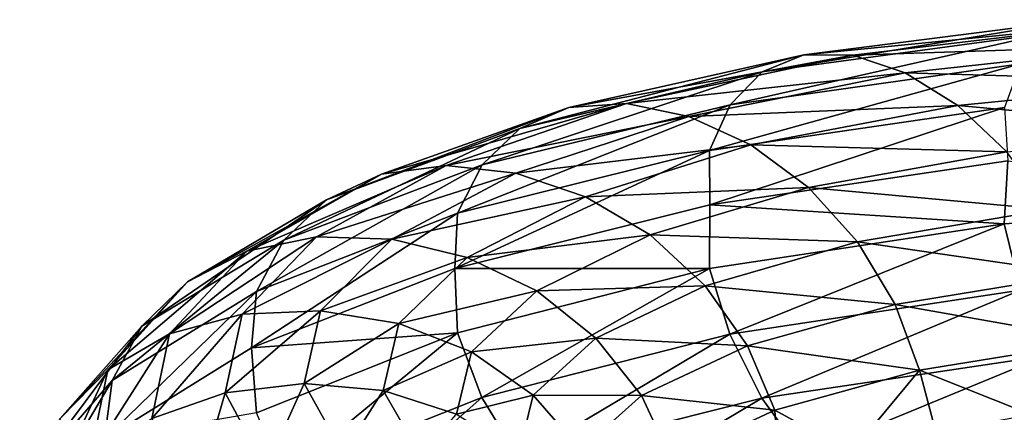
# Model space of a CAD drawing. Header units: metres. Extents: x -109 to 109, y -452 to 89.
# Tile 201 of 256: x -18.8 to -9.92, y -280.48 to -276.94. Entities that reach past the tile are written whole.
import ezdxf

# ---------------------------------------------------------------- set-up
doc = ezdxf.new("R2010")
doc.units = ezdxf.units.M
doc.layers.add('solid_K244270000C71_000', color=7, linetype='CONTINUOUS')
doc.layers.add('solid_k244270000c71_000_02', color=7, linetype='CONTINUOUS')

msp = doc.modelspace()

# ---------------------------------------------------------------- linework, layer by layer
at = {"layer": 'solid_K244270000C71_000'}
for points in [[(-14.289176, -277.921234, 843.512451), (-14.630658, -278.248779, 843.061401), (-16.418741, -278.927032, 845.766174)], [(-16.035524, -278.56488, 846.161316), (-14.289176, -277.921234, 843.512451), (-16.418741, -278.927032, 845.766174)], [(-14.954208, -278.25293, 846.943237), (-15.538469, -278.332245, 846.562317), (-16.75338, -279.026276, 849.375488)], [(-16.123436, -278.898224, 849.660339), (-14.954208, -278.25293, 846.943237), (-16.75338, -279.026276, 849.375488)], [(-14.630658, -278.248779, 843.061401), (-14.850382, -278.684387, 842.663757), (-16.665318, -279.388702, 845.403442)], [(-16.418741, -278.927032, 845.766174), (-14.630658, -278.248779, 843.061401), (-16.665318, -279.388702, 845.403442)], [(-15.538469, -278.332245, 846.562317), (-16.035524, -278.56488, 846.161316), (-17.289299, -279.303284, 849.05542)], [(-16.75338, -279.026276, 849.375488), (-15.538469, -278.332245, 846.562317), (-17.289299, -279.303284, 849.05542)], [(-16.035524, -278.56488, 846.161316), (-16.418741, -278.927032, 845.766174), (-17.702477, -279.703033, 848.721741)], [(-17.289299, -279.303284, 849.05542), (-16.035524, -278.56488, 846.161316), (-17.702477, -279.703033, 848.721741)], [(-14.850382, -278.684387, 842.663757), (-14.875283, -279.183777, 842.283875), (-16.710823, -279.899414, 845.02417)], [(-16.665318, -279.388702, 845.403442), (-14.850382, -278.684387, 842.663757), (-16.710823, -279.899414, 845.02417)], [(-16.123436, -278.898224, 849.660339), (-16.75338, -279.026276, 849.375488), (-17.450806, -279.773376, 852.3479)], [(-16.79464, -279.59433, 852.530701), (-16.123436, -278.898224, 849.660339), (-17.450806, -279.773376, 852.3479)], [(-15.444574, -278.919495, 849.894165), (-16.123436, -278.898224, 849.660339), (-16.79464, -279.59433, 852.530701)], [(-16.418741, -278.927032, 845.766174), (-16.665318, -279.388702, 845.403442), (-17.968332, -280.193054, 848.3974)], [(-17.702477, -279.703033, 848.721741), (-16.418741, -278.927032, 845.766174), (-17.968332, -280.193054, 848.3974)], [(-16.087517, -279.563446, 852.65387), (-15.444574, -278.919495, 849.894165), (-16.79464, -279.59433, 852.530701)], [(-16.75338, -279.026276, 849.375488), (-17.289299, -279.303284, 849.05542), (-18.009035, -280.096893, 852.11377)], [(-17.450806, -279.773376, 852.3479), (-16.75338, -279.026276, 849.375488), (-18.009035, -280.096893, 852.11377)], [(-17.289299, -279.303284, 849.05542), (-17.702477, -279.703033, 848.721741), (-18.439413, -280.536041, 851.845337)], [(-18.009035, -280.096893, 852.11377), (-17.289299, -279.303284, 849.05542), (-18.439413, -280.536041, 851.845337)], [(-16.665318, -279.388702, 845.403442), (-16.710823, -279.899414, 845.02417), (-18.038942, -280.721527, 848.03656)], [(-17.968332, -280.193054, 848.3974), (-16.665318, -279.388702, 845.403442), (-18.038942, -280.721527, 848.03656)], [(-16.79464, -279.59433, 852.530701), (-17.450806, -279.773376, 852.3479), (-17.610949, -280.534058, 855.395874)], [(-16.948759, -280.303345, 855.473755), (-16.79464, -279.59433, 852.530701), (-17.610949, -280.534058, 855.395874)], [(-16.087517, -279.563446, 852.65387), (-16.79464, -279.59433, 852.530701), (-16.948759, -280.303345, 855.473755)], [(-16.235147, -280.219604, 855.483215), (-16.087517, -279.563446, 852.65387), (-16.948759, -280.303345, 855.473755)], [(-15.38065, -279.677979, 852.710999), (-16.087517, -279.563446, 852.65387), (-16.235147, -280.219604, 855.483215)], [(-15.521794, -280.2836, 855.426086), (-15.38065, -279.677979, 852.710999), (-16.235147, -280.219604, 855.483215)], [(-17.702477, -279.703033, 848.721741), (-17.968332, -280.193054, 848.3974), (-18.716337, -281.055786, 851.561768)], [(-18.439413, -280.536041, 851.845337), (-17.702477, -279.703033, 848.721741), (-18.716337, -281.055786, 851.561768)], [(-17.450806, -279.773376, 852.3479), (-18.009035, -280.096893, 852.11377), (-18.174299, -280.904724, 855.250122)], [(-17.610949, -280.534058, 855.395874), (-17.450806, -279.773376, 852.3479), (-18.174299, -280.904724, 855.250122)], [(-16.710823, -279.899414, 845.02417), (-14.851893, -279.762604, 842.145813), (-16.667015, -280.484436, 844.881226)], [(-16.667015, -280.484436, 844.881226), (-14.851893, -279.762604, 842.145813), (-16.421917, -281.057312, 844.750916)], [(-14.851893, -279.762604, 842.145813), (-14.63349, -280.34549, 842.05426), (-16.421917, -281.057312, 844.750916)], [(-18.038942, -280.721527, 848.03656), (-16.710823, -279.899414, 845.02417), (-16.667015, -280.484436, 844.881226)], [(-18.009035, -280.096893, 852.11377), (-18.439413, -280.536041, 851.845337), (-18.608627, -281.38385, 855.048767)], [(-18.174299, -280.904724, 855.250122), (-18.009035, -280.096893, 852.11377), (-18.608627, -281.38385, 855.048767)], [(-17.968332, -280.193054, 848.3974), (-18.038942, -280.721527, 848.03656), (-18.803806, -281.600952, 851.211365)], [(-18.716337, -281.055786, 851.561768), (-17.968332, -280.193054, 848.3974), (-18.803806, -281.600952, 851.211365)], [(-16.235147, -280.219604, 855.483215), (-16.948759, -280.303345, 855.473755), (-16.580772, -280.986816, 858.405334)], [(-15.882654, -280.851227, 858.301453), (-16.235147, -280.219604, 855.483215), (-16.580772, -280.986816, 858.405334)], [(-16.948759, -280.303345, 855.473755), (-17.610949, -280.534058, 855.395874), (-17.228584, -281.26828, 858.431946)], [(-16.580772, -280.986816, 858.405334), (-16.948759, -280.303345, 855.473755), (-17.228584, -281.26828, 858.431946)]]:
    msp.add_3dface(points, dxfattribs=at)
at = {"layer": 'solid_k244270000c71_000_02'}
for points in [[(-9.245049, -276.939209, 839.827148), (-9.540787, -277.064575, 839.236572), (-12.100712, -277.41037, 841.183838)], [(-11.725624, -277.254791, 841.722168), (-9.245049, -276.939209, 839.827148), (-12.100712, -277.41037, 841.183838)], [(-8.897427, -276.977722, 840.432861), (-9.245049, -276.939209, 839.827148), (-11.725624, -277.254791, 841.722168)], [(-11.284729, -277.260101, 842.26593), (-8.897427, -276.977722, 840.432861), (-11.725624, -277.254791, 841.722168)], [(-8.522809, -277.169586, 841.014465), (-8.897427, -276.977722, 840.432861), (-11.284729, -277.260101, 842.26593)], [(-9.540787, -277.064575, 839.236572), (-9.768792, -277.336029, 838.697144), (-12.389894, -277.707367, 840.684326)], [(-12.100712, -277.41037, 841.183838), (-9.540787, -277.064575, 839.236572), (-12.389894, -277.707367, 840.684326)], [(-10.809596, -277.417969, 842.780579), (-8.522809, -277.169586, 841.014465), (-11.284729, -277.260101, 842.26593)], [(-8.148327, -277.497437, 841.531799), (-8.522809, -277.169586, 841.014465), (-10.809596, -277.417969, 842.780579)], [(-11.725624, -277.254791, 841.722168), (-12.100712, -277.41037, 841.183838), (-14.289176, -277.921234, 843.512451)], [(-13.846252, -277.729523, 843.986938), (-11.725624, -277.254791, 841.722168), (-14.289176, -277.921234, 843.512451)], [(-11.284729, -277.260101, 842.26593), (-11.725624, -277.254791, 841.722168), (-13.846252, -277.729523, 843.986938)], [(-13.325621, -277.69516, 844.455078), (-11.284729, -277.260101, 842.26593), (-13.846252, -277.729523, 843.986938)], [(-10.809596, -277.417969, 842.780579), (-11.284729, -277.260101, 842.26593), (-13.325621, -277.69516, 844.455078)], [(-9.768792, -277.336029, 838.697144), (-9.9155, -277.729431, 838.24408), (-12.575965, -278.119995, 840.256287)], [(-12.389894, -277.707367, 840.684326), (-9.768792, -277.336029, 838.697144), (-12.575965, -278.119995, 840.256287)], [(-12.100712, -277.41037, 841.183838), (-12.389894, -277.707367, 840.684326), (-14.630658, -278.248779, 843.061401)], [(-14.289176, -277.921234, 843.512451), (-12.100712, -277.41037, 841.183838), (-14.630658, -278.248779, 843.061401)], [(-12.764558, -277.812347, 844.887695), (-10.809596, -277.417969, 842.780579), (-13.325621, -277.69516, 844.455078)], [(-10.334636, -277.713257, 843.230713), (-10.809596, -277.417969, 842.780579), (-12.764558, -277.812347, 844.887695)], [(-10.334636, -277.713257, 843.230713), (-8.148327, -277.497437, 841.531799), (-10.809596, -277.417969, 842.780579)], [(-7.801111, -277.943695, 841.944275), (-8.148327, -277.497437, 841.531799), (-10.334636, -277.713257, 843.230713)], [(-13.846252, -277.729523, 843.986938), (-14.289176, -277.921234, 843.512451), (-16.035524, -278.56488, 846.161316)], [(-15.538469, -278.332245, 846.562317), (-13.846252, -277.729523, 843.986938), (-16.035524, -278.56488, 846.161316)], [(-13.325621, -277.69516, 844.455078), (-13.846252, -277.729523, 843.986938), (-15.538469, -278.332245, 846.562317)], [(-14.954208, -278.25293, 846.943237), (-13.325621, -277.69516, 844.455078), (-15.538469, -278.332245, 846.562317)], [(-12.764558, -277.812347, 844.887695), (-13.325621, -277.69516, 844.455078), (-14.954208, -278.25293, 846.943237)], [(-12.389894, -277.707367, 840.684326), (-12.575965, -278.119995, 840.256287), (-14.850382, -278.684387, 842.663757)], [(-14.630658, -278.248779, 843.061401), (-12.389894, -277.707367, 840.684326), (-14.850382, -278.684387, 842.663757)], [(-12.203698, -278.068695, 845.255554), (-10.334636, -277.713257, 843.230713), (-12.764558, -277.812347, 844.887695)], [(-12.575965, -278.119995, 840.256287), (-9.9155, -277.729431, 838.24408), (-12.574, -278.609314, 839.872498)], [(-9.9155, -277.729431, 838.24408), (-9.88273, -278.212067, 837.859314), (-12.574, -278.609314, 839.872498)], [(-9.894257, -278.130646, 843.580688), (-10.334636, -277.713257, 843.230713), (-12.203698, -278.068695, 845.255554)], [(-9.894257, -278.130646, 843.580688), (-7.801111, -277.943695, 841.944275), (-10.334636, -277.713257, 843.230713)], [(-14.324575, -278.324097, 847.281311), (-12.764558, -277.812347, 844.887695), (-14.954208, -278.25293, 846.943237)], [(-12.203698, -278.068695, 845.255554), (-12.764558, -277.812347, 844.887695), (-14.324575, -278.324097, 847.281311)], [(-13.69517, -278.536377, 847.55426), (-12.203698, -278.068695, 845.255554), (-14.324575, -278.324097, 847.281311)], [(-11.683675, -278.451569, 845.528992), (-12.203698, -278.068695, 845.255554), (-13.69517, -278.536377, 847.55426)], [(-11.683675, -278.451569, 845.528992), (-9.894257, -278.130646, 843.580688), (-12.203698, -278.068695, 845.255554)], [(-12.575965, -278.119995, 840.256287), (-12.574, -278.609314, 839.872498), (-14.875283, -279.183777, 842.283875)], [(-14.850382, -278.684387, 842.663757), (-12.575965, -278.119995, 840.256287), (-14.875283, -279.183777, 842.283875)], [(-9.519942, -278.649902, 843.800415), (-9.894257, -278.130646, 843.580688), (-11.683675, -278.451569, 845.528992)], [(-14.324575, -278.324097, 847.281311), (-14.954208, -278.25293, 846.943237), (-16.123436, -278.898224, 849.660339)], [(-12.574, -278.609314, 839.872498), (-9.88273, -278.212067, 837.859314), (-9.916509, -278.779388, 837.731873)], [(-9.88273, -278.212067, 837.859314), (-6.949127, -278.584351, 836.172852), (-9.916509, -278.779388, 837.731873)], [(-15.444574, -278.919495, 849.894165), (-14.324575, -278.324097, 847.281311), (-16.123436, -278.898224, 849.660339)], [(-13.69517, -278.536377, 847.55426), (-14.324575, -278.324097, 847.281311), (-15.444574, -278.919495, 849.894165)], [(-13.111592, -278.880127, 847.739319), (-11.683675, -278.451569, 845.528992), (-13.69517, -278.536377, 847.55426)], [(-11.241664, -278.943115, 845.683472), (-11.683675, -278.451569, 845.528992), (-13.111592, -278.880127, 847.739319)], [(-11.241664, -278.943115, 845.683472), (-9.519942, -278.649902, 843.800415), (-11.683675, -278.451569, 845.528992)], [(-14.765958, -279.083984, 850.062439), (-13.69517, -278.536377, 847.55426), (-15.444574, -278.919495, 849.894165)], [(-13.111592, -278.880127, 847.739319), (-13.69517, -278.536377, 847.55426), (-14.765958, -279.083984, 850.062439)], [(-14.875283, -279.183777, 842.283875), (-12.574, -278.609314, 839.872498), (-12.577246, -279.1828, 839.741699)], [(-12.574, -278.609314, 839.872498), (-9.916509, -278.779388, 837.731873), (-12.577246, -279.1828, 839.741699)], [(-9.916509, -278.779388, 837.731873), (-6.949127, -278.584351, 836.172852), (-9.770682, -279.378571, 837.700867)], [(-9.231705, -279.232483, 843.882324), (-9.519942, -278.649902, 843.800415), (-11.241664, -278.943115, 845.683472)], [(-12.577246, -279.1828, 839.741699), (-9.916509, -278.779388, 837.731873), (-12.392291, -279.774567, 839.683655)], [(-9.916509, -278.779388, 837.731873), (-9.770682, -279.378571, 837.700867), (-12.392291, -279.774567, 839.683655)], [(-14.136752, -279.385406, 850.150146), (-13.111592, -278.880127, 847.739319), (-14.765958, -279.083984, 850.062439)], [(-12.615561, -279.340332, 847.81842), (-13.111592, -278.880127, 847.739319), (-14.136752, -279.385406, 850.150146)], [(-12.615561, -279.340332, 847.81842), (-11.241664, -278.943115, 845.683472), (-13.111592, -278.880127, 847.739319)], [(-14.765958, -279.083984, 850.062439), (-15.444574, -278.919495, 849.894165), (-16.087517, -279.563446, 852.65387)], [(-10.901298, -279.506134, 845.714966), (-11.241664, -278.943115, 845.683472), (-12.615561, -279.340332, 847.81842)], [(-10.901298, -279.506134, 845.714966), (-9.231705, -279.232483, 843.882324), (-11.241664, -278.943115, 845.683472)], [(-15.38065, -279.677979, 852.710999), (-14.765958, -279.083984, 850.062439), (-16.087517, -279.563446, 852.65387)], [(-14.136752, -279.385406, 850.150146), (-14.765958, -279.083984, 850.062439), (-15.38065, -279.677979, 852.710999)], [(-16.710823, -279.899414, 845.02417), (-14.875283, -279.183777, 842.283875), (-14.851893, -279.762604, 842.145813)], [(-14.875283, -279.183777, 842.283875), (-12.577246, -279.1828, 839.741699), (-14.851893, -279.762604, 842.145813)], [(-14.851893, -279.762604, 842.145813), (-12.577246, -279.1828, 839.741699), (-14.63349, -280.34549, 842.05426)], [(-12.577246, -279.1828, 839.741699), (-12.392291, -279.774567, 839.683655), (-14.63349, -280.34549, 842.05426)], [(-9.04675, -279.83493, 843.82489), (-9.231705, -279.232483, 843.882324), (-10.901298, -279.506134, 845.714966)], [(-13.601937, -279.811646, 850.146057), (-12.615561, -279.340332, 847.81842), (-14.136752, -279.385406, 850.150146)], [(-12.233598, -279.881226, 847.791504), (-12.615561, -279.340332, 847.81842), (-13.601937, -279.811646, 850.146057)], [(-12.233598, -279.881226, 847.791504), (-10.901298, -279.506134, 845.714966), (-12.615561, -279.340332, 847.81842)], [(-14.72525, -279.93515, 852.69519), (-14.136752, -279.385406, 850.150146), (-15.38065, -279.677979, 852.710999)], [(-13.601937, -279.811646, 850.146057), (-14.136752, -279.385406, 850.150146), (-14.72525, -279.93515, 852.69519)], [(-12.392291, -279.774567, 839.683655), (-9.770682, -279.378571, 837.700867), (-12.104053, -280.35083, 839.760559)], [(-9.770682, -279.378571, 837.700867), (-9.543422, -279.970703, 837.819153), (-12.104053, -280.35083, 839.760559)], [(-10.682894, -280.098297, 845.624878), (-10.901298, -279.506134, 845.714966), (-12.233598, -279.881226, 847.791504)], [(-10.682894, -280.098297, 845.624878), (-9.04675, -279.83493, 843.82489), (-10.901298, -279.506134, 845.714966)], [(-14.72525, -279.93515, 852.69519), (-15.38065, -279.677979, 852.710999), (-15.521794, -280.2836, 855.426086)], [(-14.63349, -280.34549, 842.05426), (-12.392291, -279.774567, 839.683655), (-14.293123, -280.90271, 842.080383)], [(-12.392291, -279.774567, 839.683655), (-12.104053, -280.35083, 839.760559), (-14.293123, -280.90271, 842.080383)], [(-14.168173, -280.325928, 852.602783), (-13.601937, -279.811646, 850.146057), (-14.72525, -279.93515, 852.69519)], [(-13.190109, -280.328583, 850.054749), (-13.601937, -279.811646, 850.146057), (-14.168173, -280.325928, 852.602783)], [(-13.190109, -280.328583, 850.054749), (-12.233598, -279.881226, 847.791504), (-13.601937, -279.811646, 850.146057)], [(-10.682894, -280.098297, 845.624878), (-9.676313, -280.500183, 844.32251), (-9.04675, -279.83493, 843.82489)], [(-14.86038, -280.496033, 855.303894), (-14.72525, -279.93515, 852.69519), (-15.521794, -280.2836, 855.426086)], [(-14.168173, -280.325928, 852.602783), (-14.72525, -279.93515, 852.69519), (-14.86038, -280.496033, 855.303894)], [(-11.988501, -280.4617, 847.663513), (-12.233598, -279.881226, 847.791504), (-13.190109, -280.328583, 850.054749)], [(-11.988501, -280.4617, 847.663513), (-10.682894, -280.098297, 845.624878), (-12.233598, -279.881226, 847.791504)], [(-12.104053, -280.35083, 839.760559), (-9.543422, -279.970703, 837.819153), (-11.729739, -280.869812, 839.97229)], [(-9.543422, -279.970703, 837.819153), (-9.248294, -280.513275, 838.083923), (-11.729739, -280.869812, 839.97229)], [(-11.988501, -280.4617, 847.663513), (-11.293996, -280.840363, 846.396912), (-10.682894, -280.098297, 845.624878)], [(-10.682894, -280.098297, 845.624878), (-11.293996, -280.840363, 846.396912), (-10.534321, -280.655182, 845.324463)], [(-10.682894, -280.098297, 845.624878), (-10.534321, -280.655182, 845.324463), (-9.676313, -280.500183, 844.32251)], [(-15.521794, -280.2836, 855.426086), (-16.235147, -280.219604, 855.483215), (-15.882654, -280.851227, 858.301453)], [(-15.184789, -280.865662, 858.130554), (-15.521794, -280.2836, 855.426086), (-15.882654, -280.851227, 858.301453)], [(-14.86038, -280.496033, 855.303894), (-15.521794, -280.2836, 855.426086), (-15.184789, -280.865662, 858.130554)], [(-16.421917, -281.057312, 844.750916), (-14.63349, -280.34549, 842.05426), (-16.039953, -281.592987, 844.718262)], [(-14.63349, -280.34549, 842.05426), (-14.293123, -280.90271, 842.080383), (-16.039953, -281.592987, 844.718262)], [(-14.29819, -280.850952, 855.120667), (-14.168173, -280.325928, 852.602783), (-14.86038, -280.496033, 855.303894)], [(-13.7392, -280.817871, 852.442993), (-14.168173, -280.325928, 852.602783), (-14.29819, -280.850952, 855.120667)], [(-14.293123, -280.90271, 842.080383), (-12.104053, -280.35083, 839.760559), (-13.851112, -281.393494, 842.227051)], [(-13.7392, -280.817871, 852.442993), (-13.190109, -280.328583, 850.054749), (-14.168173, -280.325928, 852.602783)], [(-12.104053, -280.35083, 839.760559), (-11.729739, -280.869812, 839.97229), (-13.851112, -281.393494, 842.227051)], [(-12.925849, -280.896484, 849.884949), (-13.190109, -280.328583, 850.054749), (-13.7392, -280.817871, 852.442993)], [(-12.925849, -280.896484, 849.884949), (-11.988501, -280.4617, 847.663513), (-13.190109, -280.328583, 850.054749)], [(-12.925849, -280.896484, 849.884949), (-11.950963, -281.051758, 847.534668), (-11.988501, -280.4617, 847.663513)], [(-11.988501, -280.4617, 847.663513), (-11.950963, -281.051758, 847.534668), (-11.293996, -280.840363, 846.396912)]]:
    msp.add_3dface(points, dxfattribs=at)

doc.saveas('drawing.dxf')
